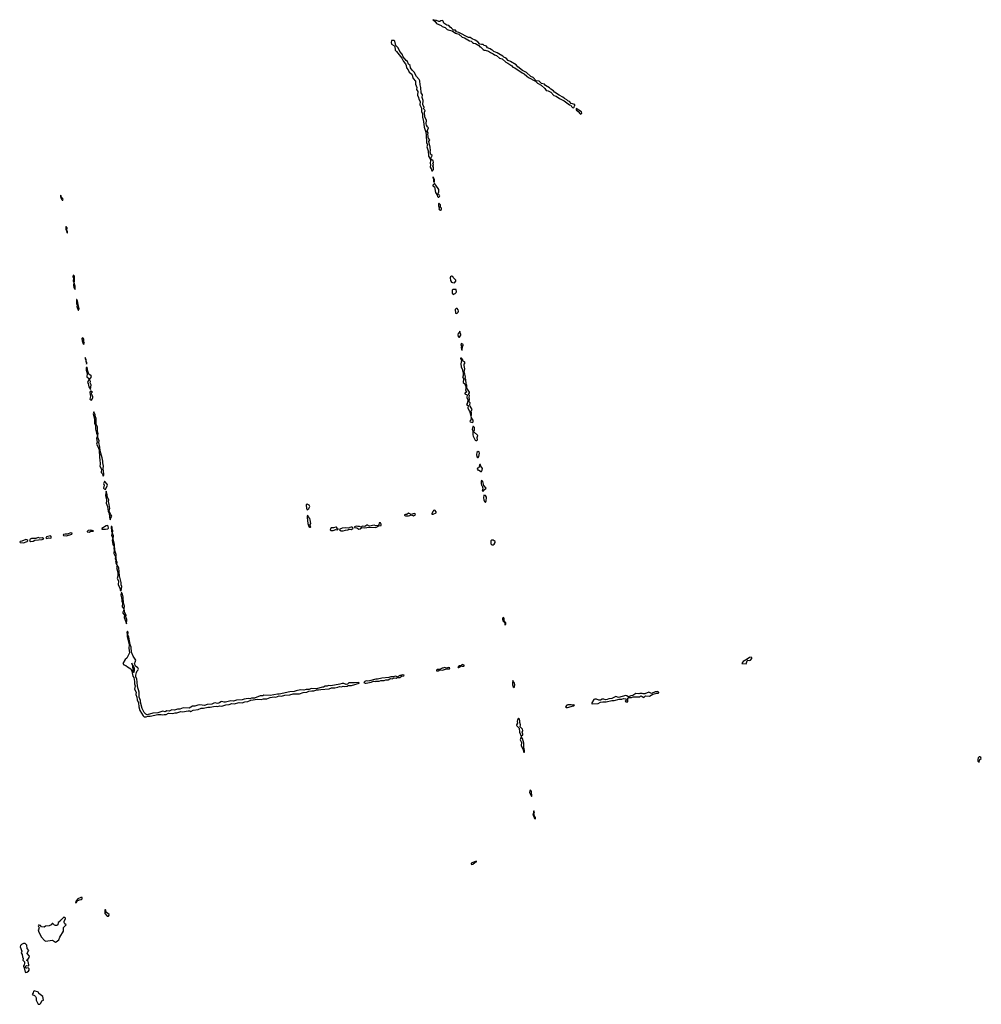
# Model space of a CAD drawing. Extents: x 2769579 to 2883812, y 684207 to 828660.
# Tile 172 of 256: x 2862317 to 2879432, y 713130 to 730650. Entities that reach past the tile are written whole.
import ezdxf

# ---------------------------------------------------------------- set-up
doc = ezdxf.new("R2010")
doc.units = 0

msp = doc.modelspace()

# ---------------------------------------------------------------- linework, layer by layer
at = {"layer": '0CON02XD'}
for points in [[(2872175, 729082), (2872187, 729093), (2872190, 729115), (2872200, 729125), (2872195, 729138), (2872135, 729160), (2872105, 729192), (2872075, 729208), (2872056, 729226), (2872016, 729246), (2871984, 729274), (2871916, 729306), (2871833, 729363), (2871815, 729387), (2871768, 729415), (2871748, 729438), (2871677, 729477), (2871655, 729502), (2871603, 729513), (2871565, 729558), (2871512, 729562), (2871455, 729622), (2871412, 729642), (2871335, 729710), (2871268, 729748), (2871181, 729811), (2871152, 729845), (2871055, 729908), (2871014, 729924), (2870975, 729967), (2870935, 729982), (2870915, 730002), (2870842, 730042), (2870815, 730063), (2870756, 730086), (2870735, 730107), (2870712, 730112), (2870691, 730131), (2870645, 730152), (2870625, 730180), (2870606, 730186), (2870585, 730192), (2870565, 730208), (2870535, 730207), (2870506, 730216), (2870472, 730255), (2870425, 730288), (2870368, 730308), (2870332, 730332), (2870305, 730332), (2870135, 730422), (2870093, 730433), (2870072, 730462), (2870036, 730466), (2870005, 730502), (2869976, 730516), (2869955, 730546), (2869920, 730555), (2869865, 730588), (2869857, 730625), (2869845, 730638), (2869815, 730630), (2869795, 730617), (2869775, 730617), (2869735, 730636), (2869695, 730640), (2869675, 730650), (2869670, 730645), (2869705, 730622), (2869734, 730584), (2869816, 730546), (2869835, 730530), (2869891, 730511), (2869925, 730478), (2869945, 730468), (2870015, 730452), (2870075, 730413), (2870134, 730394), (2870195, 730337), (2870235, 730330), (2870325, 730273), (2870350, 730265), (2870375, 730242), (2870395, 730232), (2870428, 730228), (2870489, 730189), (2870505, 730170), (2870520, 730165), (2870565, 730122), (2870585, 730110), (2870603, 730107), (2870661, 730091), (2870694, 730064), (2870745, 730042), (2870766, 730026), (2870805, 730013), (2870855, 729968), (2870905, 729953), (2870972, 729892), (2871006, 729876), (2871075, 729830), (2871096, 729806), (2871131, 729791), (2871262, 729702), (2871298, 729688), (2871342, 729645), (2871375, 729623), (2871498, 729558), (2871535, 729523), (2871596, 729486), (2871664, 729424), (2871685, 729391), (2871725, 729383), (2871768, 729358), (2871825, 729300), (2871868, 729288), (2871925, 729247), (2872008, 729208), (2872100, 729135), (2872128, 729128), (2872138, 729105), (2872155, 729088), (2872175, 729082)], [(2869665, 727960), (2869682, 727985), (2869680, 728025), (2869672, 728045), (2869680, 728075), (2869672, 728085), (2869683, 728115), (2869676, 728136), (2869637, 728167), (2869638, 728195), (2869650, 728220), (2869660, 728225), (2869660, 728235), (2869635, 728250), (2869622, 728295), (2869627, 728323), (2869623, 728383), (2869597, 728485), (2869618, 728515), (2869590, 728545), (2869590, 728585), (2869582, 728605), (2869587, 728635), (2869568, 728665), (2869592, 728725), (2869573, 728745), (2869559, 728775), (2869554, 728795), (2869556, 728865), (2869530, 728915), (2869524, 729005), (2869532, 729032), (2869515, 729050), (2869510, 729065), (2869513, 729095), (2869494, 729134), (2869498, 729215), (2869481, 729265), (2869487, 729315), (2869465, 729350), (2869459, 729445), (2869442, 729492), (2869437, 729565), (2869428, 729585), (2869378, 729638), (2869335, 729718), (2869301, 729751), (2869274, 729795), (2869264, 729834), (2869238, 729858), (2869217, 729907), (2869193, 729925), (2869142, 729992), (2869124, 730034), (2869083, 730085), (2869051, 730151), (2869009, 730189), (2868995, 730268), (2868975, 730277), (2868935, 730280), (2868930, 730245), (2868934, 730215), (2868979, 730189), (2868994, 730174), (2869000, 730105), (2869025, 730082), (2869118, 729968), (2869147, 729905), (2869181, 729865), (2869196, 729835), (2869204, 729794), (2869231, 729755), (2869248, 729715), (2869295, 729682), (2869322, 729602), (2869360, 729555), (2869359, 729505), (2869387, 729445), (2869377, 729405), (2869405, 729370), (2869400, 729305), (2869417, 729265), (2869421, 729235), (2869444, 729195), (2869439, 729135), (2869466, 729075), (2869469, 729019), (2869486, 728976), (2869486, 728915), (2869502, 728838), (2869514, 728735), (2869547, 728647), (2869554, 728595), (2869550, 728545), (2869559, 728515), (2869557, 728465), (2869574, 728425), (2869561, 728385), (2869587, 728315), (2869595, 728220), (2869622, 728172), (2869628, 728145), (2869623, 728095), (2869630, 728065), (2869621, 728025), (2869639, 727999), (2869645, 727970), (2869655, 727960), (2869665, 727960)], [(2872305, 728970), (2872320, 728985), (2872315, 729008), (2872222, 729068), (2872220, 729045), (2872258, 729018), (2872292, 728972), (2872305, 728970)], [(2869695, 727760), (2869700, 727765), (2869700, 727805), (2869675, 727850), (2869670, 727845), (2869682, 727812), (2869682, 727765), (2869695, 727760)], [(2869765, 727490), (2869775, 727493), (2869790, 727505), (2869792, 727515), (2869786, 727526), (2869770, 727535), (2869768, 727555), (2869778, 727585), (2869777, 727627), (2869726, 727706), (2869705, 727730), (2869695, 727730), (2869690, 727715), (2869670, 727705), (2869672, 727695), (2869698, 727675), (2869720, 727575), (2869750, 727525), (2869753, 727503), (2869765, 727490)], [(2863085, 727440), (2863088, 727455), (2863062, 727492), (2863057, 727517), (2863045, 727530), (2863043, 727505), (2863055, 727470), (2863065, 727450), (2863075, 727440), (2863085, 727440)], [(2869805, 727260), (2869822, 727275), (2869822, 727295), (2869808, 727315), (2869806, 727356), (2869785, 727380), (2869775, 727380), (2869770, 727375), (2869771, 727335), (2869780, 727305), (2869778, 727282), (2869788, 727265), (2869805, 727260)], [(2863165, 726850), (2863167, 726883), (2863158, 726905), (2863162, 726945), (2863145, 726968), (2863140, 726965), (2863140, 726925), (2863152, 726892), (2863153, 726865), (2863165, 726850)], [(2863305, 725850), (2863306, 725906), (2863288, 725965), (2863293, 725995), (2863291, 726075), (2863285, 726092), (2863268, 726102), (2863264, 726076), (2863272, 726052), (2863270, 725995), (2863280, 725975), (2863273, 725925), (2863283, 725885), (2863305, 725850)], [(2870055, 725970), (2870078, 725995), (2870082, 726015), (2870035, 726062), (2870025, 726082), (2870002, 726088), (2869986, 726074), (2869978, 726055), (2869987, 726007), (2870005, 725982), (2870023, 725973), (2870055, 725970)], [(2870035, 725760), (2870070, 725775), (2870087, 725793), (2870092, 725805), (2870087, 725847), (2870035, 725852), (2870015, 725840), (2870014, 725785), (2870035, 725760)], [(2863365, 725480), (2863373, 725505), (2863360, 725585), (2863345, 725650), (2863335, 725670), (2863325, 725670), (2863330, 725635), (2863327, 725595), (2863338, 725568), (2863333, 725545), (2863355, 725480), (2863365, 725480)], [(2870095, 725422), (2870122, 725445), (2870127, 725465), (2870122, 725485), (2870105, 725512), (2870085, 725512), (2870069, 725491), (2870075, 725430), (2870095, 725422)], [(2863455, 724878), (2863465, 724882), (2863468, 724895), (2863459, 724915), (2863456, 724966), (2863446, 724986), (2863435, 724988), (2863424, 724975), (2863429, 724935), (2863448, 724885), (2863455, 724878)], [(2870145, 725000), (2870170, 725035), (2870170, 725055), (2870158, 725075), (2870157, 725097), (2870145, 725110), (2870140, 725085), (2870123, 725067), (2870117, 725045), (2870123, 725013), (2870132, 725002), (2870145, 725000)], [(2870195, 724770), (2870197, 724833), (2870212, 724855), (2870212, 724865), (2870205, 724878), (2870175, 724890), (2870170, 724865), (2870182, 724845), (2870172, 724815), (2870182, 724802), (2870183, 724773), (2870195, 724770)], [(2863505, 724520), (2863510, 724545), (2863505, 724560), (2863500, 724560), (2863502, 724605), (2863485, 724640), (2863480, 724615), (2863492, 724592), (2863505, 724520)], [(2870345, 723590), (2870358, 723615), (2870357, 723653), (2870348, 723682), (2870365, 723700), (2870368, 723715), (2870332, 723775), (2870328, 723795), (2870332, 723832), (2870318, 723848), (2870322, 723895), (2870317, 723925), (2870322, 723965), (2870310, 723975), (2870310, 723995), (2870322, 724008), (2870322, 724025), (2870278, 724095), (2870278, 724145), (2870263, 724173), (2870257, 724245), (2870248, 724265), (2870252, 724295), (2870242, 724345), (2870227, 724377), (2870238, 724435), (2870226, 724495), (2870227, 724523), (2870248, 724545), (2870235, 724562), (2870210, 724575), (2870207, 724597), (2870178, 724628), (2870165, 724630), (2870163, 724623), (2870182, 724585), (2870171, 724525), (2870177, 724475), (2870199, 724419), (2870198, 724405), (2870208, 724375), (2870208, 724315), (2870200, 724295), (2870222, 724255), (2870208, 724215), (2870213, 724195), (2870242, 724172), (2870245, 724150), (2870260, 724125), (2870258, 724085), (2870250, 724065), (2870268, 724025), (2870242, 724005), (2870242, 723995), (2870280, 723975), (2870273, 723927), (2870292, 723885), (2870287, 723833), (2870268, 723805), (2870297, 723787), (2870293, 723735), (2870323, 723685), (2870333, 723635), (2870345, 723590)], [(2863575, 724070), (2863589, 724155), (2863573, 724187), (2863580, 724215), (2863560, 724245), (2863597, 724295), (2863590, 724310), (2863549, 724345), (2863529, 724395), (2863515, 724470), (2863502, 724455), (2863501, 724415), (2863519, 724355), (2863512, 724295), (2863539, 724269), (2863550, 724245), (2863524, 724195), (2863534, 724174), (2863546, 724115), (2863575, 724070)], [(2863595, 723880), (2863608, 723895), (2863617, 723925), (2863617, 723945), (2863597, 723995), (2863603, 724017), (2863612, 724025), (2863585, 724042), (2863575, 724040), (2863568, 724025), (2863580, 723945), (2863566, 723895), (2863575, 723884), (2863595, 723880)], [(2863805, 722530), (2863816, 722544), (2863816, 722564), (2863802, 722665), (2863806, 722705), (2863794, 722764), (2863796, 722796), (2863786, 722855), (2863751, 722981), (2863746, 723045), (2863728, 723125), (2863731, 723155), (2863707, 723215), (2863708, 723255), (2863716, 723285), (2863701, 723335), (2863701, 723405), (2863680, 723455), (2863676, 723555), (2863661, 723601), (2863660, 723625), (2863645, 723662), (2863635, 723670), (2863627, 723635), (2863649, 723545), (2863650, 723465), (2863667, 723427), (2863669, 723365), (2863681, 723295), (2863700, 723245), (2863682, 723195), (2863697, 723135), (2863686, 723095), (2863709, 723055), (2863729, 722999), (2863736, 722855), (2863746, 722825), (2863751, 722739), (2863743, 722705), (2863772, 722655), (2863764, 722595), (2863788, 722568), (2863805, 722530)], [(2870375, 723480), (2870387, 723493), (2870388, 723525), (2870370, 723545), (2870355, 723580), (2870350, 723575), (2870347, 723523), (2870330, 723505), (2870335, 723493), (2870375, 723480)], [(2870455, 723160), (2870468, 723175), (2870462, 723215), (2870472, 723252), (2870400, 723315), (2870400, 723335), (2870412, 723348), (2870412, 723392), (2870395, 723410), (2870385, 723410), (2870374, 723386), (2870373, 723365), (2870382, 723335), (2870382, 723265), (2870388, 723238), (2870421, 723171), (2870435, 723160), (2870455, 723160)], [(2870475, 722860), (2870488, 722875), (2870502, 722935), (2870495, 722960), (2870475, 722968), (2870453, 722947), (2870447, 722915), (2870452, 722872), (2870465, 722860), (2870475, 722860)], [(2870522, 722612), (2870535, 722612), (2870550, 722635), (2870553, 722663), (2870523, 722703), (2870518, 722735), (2870505, 722738), (2870498, 722732), (2870490, 722675), (2870465, 722670), (2870462, 722655), (2870475, 722630), (2870485, 722640), (2870522, 722612)], [(2863845, 722292), (2863881, 722365), (2863875, 722383), (2863835, 722430), (2863825, 722430), (2863810, 722395), (2863823, 722365), (2863811, 722315), (2863818, 722305), (2863845, 722292)], [(2870565, 722260), (2870583, 722287), (2870620, 722315), (2870579, 722359), (2870563, 722435), (2870545, 722452), (2870528, 722442), (2870528, 722395), (2870535, 722370), (2870547, 722357), (2870558, 722315), (2870550, 722265), (2870565, 722260)], [(2863935, 721750), (2863940, 721785), (2863957, 721815), (2863931, 721851), (2863912, 721905), (2863919, 721955), (2863911, 722025), (2863896, 722075), (2863902, 722105), (2863880, 722150), (2863876, 722195), (2863855, 722260), (2863842, 722185), (2863858, 722145), (2863864, 722095), (2863857, 722045), (2863882, 721985), (2863892, 721902), (2863908, 721865), (2863913, 721805), (2863924, 721764), (2863935, 721750)], [(2870605, 722060), (2870618, 722085), (2870623, 722155), (2870605, 722182), (2870575, 722190), (2870570, 722145), (2870578, 722105), (2870590, 722075), (2870605, 722060)], [(2867435, 721930), (2867466, 721955), (2867481, 721985), (2867472, 722012), (2867435, 722032), (2867425, 722030), (2867418, 722015), (2867422, 721952), (2867435, 721930)], [(2867478, 721618), (2867495, 721620), (2867498, 721625), (2867482, 721655), (2867496, 721685), (2867488, 721748), (2867480, 721775), (2867452, 721812), (2867445, 721830), (2867435, 721820), (2867431, 721795), (2867447, 721687), (2867465, 721630), (2867478, 721618)], [(2869235, 721819), (2869260, 721825), (2869285, 721840), (2869325, 721824), (2869360, 721845), (2869356, 721856), (2869335, 721864), (2869285, 721848), (2869235, 721867), (2869205, 721848), (2869184, 721846), (2869160, 721835), (2869184, 721824), (2869235, 721819)], [(2869675, 721852), (2869730, 721875), (2869728, 721895), (2869705, 721922), (2869685, 721918), (2869674, 721906), (2869650, 721865), (2869653, 721853), (2869675, 721852)], [(2868355, 721587), (2868375, 721592), (2868407, 721613), (2868455, 721608), (2868535, 721618), (2868656, 721614), (2868708, 721642), (2868748, 721652), (2868752, 721675), (2868740, 721695), (2868715, 721698), (2868707, 721663), (2868695, 721648), (2868655, 721646), (2868625, 721656), (2868545, 721638), (2868525, 721643), (2868515, 721653), (2868495, 721656), (2868457, 721633), (2868410, 721635), (2868395, 721620), (2868365, 721632), (2868335, 721630), (2868305, 721637), (2868278, 721625), (2868273, 721613), (2868315, 721607), (2868355, 721587)], [(2863145, 721467), (2863165, 721473), (2863225, 721487), (2863242, 721495), (2863252, 721512), (2863225, 721519), (2863163, 721497), (2863125, 721496), (2863095, 721487), (2863088, 721475), (2863095, 721470), (2863145, 721467)], [(2863555, 721534), (2863585, 721550), (2863625, 721550), (2863628, 721555), (2863585, 721567), (2863535, 721561), (2863518, 721545), (2863520, 721540), (2863555, 721534)], [(2863792, 721582), (2863845, 721583), (2863885, 721591), (2863896, 721604), (2863891, 721635), (2863878, 721648), (2863855, 721644), (2863780, 721595), (2863780, 721585), (2863792, 721582)], [(2864035, 721040), (2864040, 721055), (2864030, 721095), (2864036, 721104), (2864036, 721135), (2864010, 721205), (2864006, 721314), (2863980, 721415), (2863986, 721465), (2863968, 721515), (2863972, 721555), (2863960, 721585), (2863962, 721615), (2863955, 721630), (2863945, 721630), (2863943, 721595), (2863950, 721585), (2863952, 721545), (2863962, 721525), (2863951, 721475), (2863972, 721425), (2863964, 721385), (2863966, 721345), (2863975, 721312), (2864000, 721275), (2863992, 721255), (2863992, 721235), (2864000, 721225), (2863994, 721154), (2864022, 721095), (2864018, 721065), (2864023, 721045), (2864035, 721040)], [(2867862, 721562), (2867895, 721563), (2867945, 721580), (2867965, 721570), (2867990, 721585), (2867972, 721592), (2867958, 721618), (2867945, 721623), (2867904, 721606), (2867861, 721609), (2867852, 721605), (2867842, 721575), (2867862, 721562)], [(2868075, 721553), (2868114, 721566), (2868155, 721570), (2868178, 721582), (2868225, 721578), (2868250, 721605), (2868235, 721620), (2868215, 721620), (2868195, 721612), (2868185, 721600), (2868115, 721609), (2868055, 721602), (2868013, 721587), (2868010, 721575), (2868036, 721556), (2868075, 721553)], [(2862385, 721344), (2862447, 721363), (2862462, 721375), (2862460, 721385), (2862445, 721396), (2862425, 721398), (2862355, 721371), (2862325, 721366), (2862317, 721355), (2862325, 721347), (2862385, 721344)], [(2862517, 721367), (2862555, 721372), (2862585, 721386), (2862715, 721398), (2862748, 721415), (2862725, 721429), (2862675, 721423), (2862645, 721434), (2862605, 721416), (2862525, 721418), (2862504, 721405), (2862492, 721385), (2862517, 721367)], [(2862795, 721419), (2862835, 721428), (2862865, 721422), (2862879, 721431), (2862882, 721445), (2862865, 721464), (2862795, 721446), (2862782, 721425), (2862795, 721419)], [(2870723, 721303), (2870745, 721303), (2870762, 721315), (2870778, 721345), (2870780, 721365), (2870747, 721387), (2870715, 721390), (2870702, 721375), (2870704, 721324), (2870723, 721303)], [(2864115, 720488), (2864125, 720490), (2864134, 720565), (2864122, 720595), (2864120, 720635), (2864091, 720755), (2864080, 720895), (2864048, 720958), (2864049, 720995), (2864035, 721030), (2864024, 720996), (2864050, 720935), (2864041, 720905), (2864062, 720815), (2864066, 720746), (2864052, 720705), (2864076, 720665), (2864068, 720595), (2864098, 720538), (2864105, 720498), (2864115, 720488)], [(2864215, 719900), (2864223, 719975), (2864203, 720025), (2864213, 720055), (2864191, 720095), (2864177, 720165), (2864180, 720215), (2864162, 720265), (2864159, 720375), (2864147, 720427), (2864135, 720452), (2864125, 720452), (2864114, 720415), (2864134, 720336), (2864133, 720305), (2864148, 720275), (2864138, 720205), (2864170, 720165), (2864167, 720133), (2864152, 720105), (2864153, 720087), (2864180, 720055), (2864174, 720014), (2864191, 719985), (2864215, 719900)], [(2870955, 719880), (2870967, 719893), (2870968, 719915), (2870940, 719955), (2870942, 719995), (2870936, 720006), (2870925, 720010), (2870913, 719997), (2870913, 719985), (2870925, 719950), (2870938, 719938), (2870950, 719915), (2870950, 719885), (2870955, 719880)], [(2864565, 718244), (2864595, 718257), (2864637, 718257), (2864775, 718287), (2864835, 718289), (2864865, 718282), (2864888, 718288), (2864923, 718287), (2864965, 718309), (2865045, 718306), (2865085, 718319), (2865116, 718316), (2865185, 718341), (2865215, 718336), (2865315, 718353), (2865343, 718353), (2865365, 718342), (2865405, 718362), (2865495, 718374), (2865545, 718400), (2865588, 718402), (2865665, 718420), (2865705, 718419), (2865765, 718432), (2865815, 718436), (2865845, 718432), (2865875, 718441), (2865915, 718436), (2865985, 718460), (2866045, 718466), (2866095, 718481), (2866135, 718474), (2866225, 718501), (2866275, 718496), (2866325, 718514), (2866375, 718520), (2866430, 718540), (2866551, 718559), (2866615, 718556), (2866655, 718566), (2866715, 718564), (2866772, 718588), (2866845, 718600), (2866875, 718597), (2866935, 718617), (2866979, 718611), (2867035, 718633), (2867125, 718636), (2867183, 718657), (2867295, 718657), (2867365, 718679), (2867425, 718686), (2867465, 718704), (2867515, 718710), (2867555, 718706), (2867605, 718723), (2867635, 718723), (2867675, 718734), (2867825, 718743), (2867865, 718762), (2867926, 718764), (2867979, 718771), (2868007, 718783), (2868045, 718781), (2868075, 718790), (2868105, 718787), (2868145, 718793), (2868166, 718804), (2868220, 718805), (2868357, 718843), (2868358, 718848), (2868345, 718858), (2868275, 718849), (2868175, 718850), (2868151, 718829), (2868125, 718820), (2868085, 718837), (2868055, 718840), (2868014, 718826), (2867855, 718797), (2867815, 718800), (2867789, 718791), (2867755, 718789), (2867725, 718772), (2867705, 718773), (2867594, 718746), (2867505, 718747), (2867468, 718732), (2867415, 718730), (2867375, 718719), (2867312, 718728), (2867240, 718710), (2867205, 718696), (2867125, 718690), (2866935, 718646), (2866905, 718648), (2866775, 718626), (2866665, 718629), (2866645, 718620), (2866595, 718616), (2866495, 718576), (2866445, 718576), (2866415, 718568), (2866385, 718572), (2866315, 718561), (2866275, 718548), (2866175, 718539), (2866125, 718522), (2866075, 718528), (2865981, 718509), (2865955, 718508), (2865915, 718519), (2865895, 718513), (2865876, 718494), (2865855, 718486), (2865835, 718484), (2865795, 718493), (2865775, 718490), (2865735, 718469), (2865655, 718464), (2865604, 718446), (2865525, 718458), (2865487, 718453), (2865437, 718437), (2865395, 718434), (2865335, 718400), (2865225, 718403), (2865165, 718381), (2865125, 718381), (2865075, 718366), (2865025, 718371), (2864975, 718349), (2864935, 718351), (2864905, 718336), (2864864, 718346), (2864776, 718314), (2864685, 718311), (2864585, 718283), (2864563, 718293), (2864530, 718325), (2864498, 718395), (2864468, 718505), (2864466, 718535), (2864441, 718595), (2864443, 718685), (2864411, 718785), (2864408, 718868), (2864404, 718915), (2864384, 718955), (2864382, 718985), (2864393, 719037), (2864407, 719063), (2864428, 719082), (2864430, 719095), (2864419, 719119), (2864380, 719145), (2864358, 719195), (2864372, 719218), (2864382, 719255), (2864335, 719323), (2864304, 719395), (2864299, 719485), (2864281, 719531), (2864261, 719665), (2864240, 719705), (2864246, 719745), (2864235, 719770), (2864223, 719745), (2864232, 719715), (2864228, 719675), (2864268, 719525), (2864258, 719465), (2864272, 719385), (2864225, 719290), (2864197, 719263), (2864150, 719195), (2864173, 719173), (2864205, 719160), (2864233, 719133), (2864295, 719102), (2864312, 719055), (2864328, 718968), (2864347, 718943), (2864362, 718875), (2864362, 718835), (2864371, 718795), (2864359, 718735), (2864392, 718685), (2864383, 718645), (2864402, 718595), (2864408, 718548), (2864431, 718495), (2864436, 718425), (2864456, 718356), (2864512, 718262), (2864535, 718246), (2864565, 718244)], [(2864345, 719038), (2864355, 719042), (2864362, 719065), (2864361, 719105), (2864345, 719148), (2864318, 719185), (2864315, 719200), (2864310, 719185), (2864322, 719162), (2864331, 719065), (2864345, 719038)], [(2875245, 719190), (2875267, 719243), (2875278, 719252), (2875315, 719248), (2875325, 719252), (2875350, 719285), (2875348, 719298), (2875335, 719308), (2875305, 719302), (2875265, 719270), (2875195, 719228), (2875174, 719206), (2875170, 719195), (2875175, 719192), (2875245, 719190)], [(2869734, 719064), (2869765, 719064), (2869795, 719080), (2869840, 719075), (2869896, 719094), (2869905, 719102), (2869965, 719102), (2869970, 719115), (2869945, 719122), (2869915, 719110), (2869885, 719122), (2869849, 719111), (2869835, 719112), (2869815, 719102), (2869802, 719088), (2869745, 719088), (2869733, 719075), (2869734, 719064)], [(2870135, 719124), (2870158, 719135), (2870170, 719150), (2870184, 719144), (2870222, 719148), (2870230, 719155), (2870228, 719165), (2870195, 719176), (2870170, 719150), (2870145, 719150), (2870125, 719142), (2870118, 719135), (2870120, 719125), (2870135, 719124)], [(2868465, 718843), (2868485, 718844), (2868575, 718863), (2868615, 718880), (2868645, 718872), (2868655, 718878), (2868715, 718877), (2868745, 718893), (2868802, 718892), (2868835, 718901), (2868875, 718904), (2868905, 718922), (2868924, 718926), (2868945, 718924), (2868983, 718937), (2869015, 718934), (2869037, 718943), (2869085, 718943), (2869112, 718968), (2869155, 718972), (2869160, 718985), (2869135, 718990), (2869113, 718987), (2869105, 718980), (2869085, 718982), (2869042, 718958), (2869005, 718971), (2868965, 718957), (2868925, 718959), (2868885, 718943), (2868764, 718936), (2868685, 718917), (2868655, 718916), (2868545, 718888), (2868505, 718882), (2868484, 718886), (2868460, 718875), (2868440, 718855), (2868465, 718843)], [(2871115, 718770), (2871126, 718784), (2871127, 718815), (2871118, 718855), (2871102, 718872), (2871095, 718890), (2871088, 718855), (2871090, 718815), (2871102, 718782), (2871115, 718770)], [(2872505, 718478), (2872615, 718482), (2872654, 718506), (2872695, 718514), (2872755, 718510), (2872855, 718538), (2872895, 718537), (2872985, 718562), (2873035, 718562), (2873065, 718570), (2873108, 718568), (2873120, 718555), (2873093, 718523), (2873105, 718510), (2873135, 718510), (2873140, 718515), (2873140, 718575), (2873165, 718590), (2873208, 718592), (2873237, 718603), (2873285, 718599), (2873355, 718602), (2873375, 718617), (2873398, 718608), (2873425, 718588), (2873455, 718618), (2873525, 718612), (2873583, 718647), (2873655, 718668), (2873682, 718668), (2873690, 718675), (2873690, 718685), (2873665, 718698), (2873655, 718690), (2873628, 718692), (2873565, 718662), (2873515, 718682), (2873445, 718652), (2873414, 718654), (2873395, 718662), (2873355, 718660), (2873335, 718652), (2873285, 718660), (2873227, 718623), (2873195, 718618), (2873155, 718600), (2873145, 718600), (2873125, 718620), (2873105, 718622), (2872975, 718588), (2872925, 718608), (2872857, 718573), (2872805, 718568), (2872776, 718554), (2872745, 718548), (2872715, 718558), (2872685, 718558), (2872657, 718543), (2872625, 718542), (2872585, 718558), (2872555, 718562), (2872537, 718553), (2872492, 718485), (2872505, 718478)], [(2872065, 718413), (2872175, 718442), (2872190, 718455), (2872175, 718460), (2872155, 718450), (2872135, 718460), (2872073, 718457), (2872055, 718450), (2872030, 718425), (2872044, 718414), (2872065, 718413)], [(2871245, 717900), (2871270, 717925), (2871272, 717935), (2871258, 717975), (2871273, 718005), (2871266, 718025), (2871227, 718065), (2871229, 718105), (2871216, 718145), (2871218, 718178), (2871211, 718201), (2871195, 718220), (2871175, 718190), (2871170, 718165), (2871178, 718135), (2871160, 718105), (2871160, 718095), (2871164, 718084), (2871206, 718046), (2871213, 717975), (2871245, 717900)], [(2871295, 717610), (2871302, 717618), (2871302, 717645), (2871290, 717705), (2871287, 717775), (2871265, 717860), (2871245, 717890), (2871222, 717835), (2871246, 717786), (2871241, 717735), (2871279, 717659), (2871285, 717620), (2871295, 717610)], [(2879395, 717440), (2879406, 717484), (2879432, 717505), (2879425, 717522), (2879405, 717532), (2879395, 717532), (2879378, 717515), (2879368, 717485), (2879370, 717455), (2879382, 717442), (2879395, 717440)], [(2871425, 716830), (2871430, 716835), (2871427, 716915), (2871416, 716936), (2871405, 716942), (2871395, 716930), (2871388, 716898), (2871425, 716830)], [(2871495, 716430), (2871497, 716455), (2871478, 716478), (2871476, 716516), (2871470, 716525), (2871478, 716555), (2871465, 716570), (2871460, 716565), (2871462, 716535), (2871452, 716495), (2871470, 716470), (2871482, 716435), (2871495, 716430)], [(2870365, 715617), (2870385, 715624), (2870419, 715651), (2870448, 715665), (2870450, 715675), (2870363, 715647), (2870353, 715635), (2870355, 715622), (2870365, 715617)], [(2863315, 714938), (2863325, 714943), (2863340, 714970), (2863380, 714990), (2863410, 714995), (2863428, 715005), (2863428, 715028), (2863405, 715032), (2863350, 715005), (2863308, 714955), (2863315, 714938)], [(2862955, 714238), (2862965, 714239), (2863016, 714275), (2863030, 714325), (2863095, 714433), (2863096, 714495), (2863143, 714545), (2863122, 714562), (2863108, 714585), (2863108, 714602), (2863130, 714655), (2863130, 714665), (2863117, 714677), (2863102, 714678), (2863045, 714620), (2863035, 714620), (2863030, 714605), (2863002, 714585), (2862998, 714542), (2862977, 714533), (2862955, 714532), (2862935, 714540), (2862908, 714568), (2862895, 714570), (2862877, 714543), (2862842, 714528), (2862775, 714520), (2862755, 714500), (2862705, 714510), (2862685, 714530), (2862675, 714530), (2862665, 714540), (2862652, 714538), (2862644, 714526), (2862661, 714491), (2862660, 714475), (2862647, 714453), (2862655, 714412), (2862703, 714325), (2862759, 714265), (2862785, 714252), (2862895, 714269), (2862921, 714261), (2862955, 714238)], [(2863895, 714698), (2863908, 714715), (2863907, 714727), (2863861, 714761), (2863851, 714781), (2863852, 714805), (2863845, 714812), (2863835, 714810), (2863830, 714795), (2863835, 714747), (2863875, 714700), (2863895, 714698)], [(2862425, 713697), (2862445, 713702), (2862475, 713718), (2862486, 713735), (2862485, 713760), (2862465, 713780), (2862445, 713772), (2862430, 713775), (2862420, 713785), (2862420, 713805), (2862435, 713820), (2862478, 713815), (2862480, 713835), (2862465, 713890), (2862440, 713915), (2862463, 713927), (2862487, 713965), (2862489, 713985), (2862452, 714035), (2862460, 714065), (2862477, 714085), (2862447, 714125), (2862445, 714180), (2862415, 714210), (2862385, 714212), (2862350, 714195), (2862330, 714175), (2862328, 714155), (2862353, 714077), (2862344, 714045), (2862360, 714015), (2862364, 713974), (2862376, 713946), (2862372, 713915), (2862403, 713883), (2862403, 713855), (2862397, 713833), (2862382, 713815), (2862383, 713805), (2862397, 713777), (2862415, 713703), (2862425, 713697)], [(2862645, 713130), (2862675, 713134), (2862695, 713150), (2862711, 713189), (2862742, 713205), (2862727, 713267), (2862660, 713325), (2862650, 713345), (2862573, 713367), (2862560, 713355), (2862557, 713333), (2862540, 713305), (2862578, 713288), (2862599, 713269), (2862608, 713248), (2862610, 713205), (2862642, 713145), (2862645, 713130)]]:
    msp.add_lwpolyline(points, dxfattribs=at)

doc.saveas('drawing.dxf')
